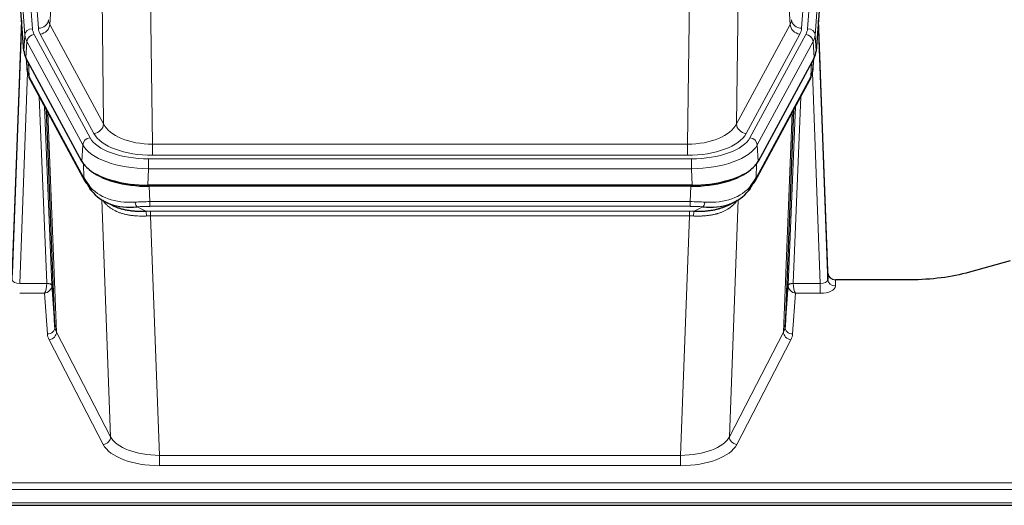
# Model space of a CAD drawing. Header units: inches. Extents: x 0 to 23760, y -13 to 16800.
# Tile 186 of 222: x 17247 to 17639, y 13660 to 13853. Entities that reach past the tile are written whole.
import ezdxf

# ---------------------------------------------------------------- set-up
doc = ezdxf.new("R2010")
doc.units = ezdxf.units.IN
doc.layers.add('254', color=7, linetype='Continuous', true_color=0xffffff)

msp = doc.modelspace()

# ---------------------------------------------------------------- linework, layer by layer
at = {"layer": '254', "color": 110, "linetype": 'Continuous', "lineweight": 13}
for p, q in [((17239.356, 14022.849), (17252.467, 13849.489)), ((17560.54, 13849.489), (17573.651, 14022.849)), ((17249.473, 13846.919), (17236.362, 14020.279)), ((17241.748, 14022.414), (17254.814, 13849.641)), ((17571.259, 14022.414), (17558.193, 13849.641)), ((17576.645, 14020.279), (17563.534, 13846.919)), ((17263.739, 13925.411), (17259.387, 13851.159)), ((17553.62, 13851.159), (17549.268, 13925.411)), ((17280.739, 13811.615), (17279.782, 13887.266)), ((17533.226, 13887.266), (17532.268, 13811.615)), ((17299.214, 13880.076), (17300.182, 13803.58)), ((17512.825, 13803.58), (17513.793, 13880.076)), ((17259.387, 13851.159), (17280.739, 13811.615)), ((17532.268, 13811.615), (17553.62, 13851.159)), ((17249.099, 13840.546), (17249.473, 13846.919)), ((17253.164, 13847.198), (17275.338, 13806.132)), ((17276.863, 13807.807), (17255.511, 13847.35)), ((17536.144, 13807.807), (17557.496, 13847.35)), ((17537.669, 13806.132), (17559.843, 13847.198)), ((17563.534, 13846.919), (17563.908, 13840.546)), ((17250.257, 13844.341), (17249.884, 13837.969)), ((17272.431, 13803.276), (17250.257, 13844.341)), ((17562.75, 13844.341), (17540.576, 13803.276)), ((17563.123, 13837.969), (17562.75, 13844.341)), ((17250.014, 13837.728), (17250.368, 13833.044)), ((17250.935, 13836.022), (17251.153, 13830.464)), ((17561.854, 13830.464), (17562.072, 13836.022)), ((17562.639, 13833.044), (17562.993, 13837.728)), ((17250.518, 13832.072), (17247.387, 13748.22)), ((17565.62, 13748.22), (17562.489, 13832.072)), ((17251.153, 13830.464), (17272.901, 13790.189)), ((17540.106, 13790.189), (17561.854, 13830.464)), ((17258.193, 13748.307), (17255.171, 13822.359)), ((17557.836, 13822.359), (17554.814, 13748.307)), ((17257.298, 13818.419), (17260.191, 13747.541)), ((17258.537, 13816.124), (17262.005, 13728.913)), ((17551.002, 13728.913), (17554.47, 13816.124)), ((17552.816, 13747.541), (17555.709, 13818.419)), ((17300.182, 13799.167), (17300.182, 13803.58)), ((17300.182, 13803.58), (17512.825, 13803.58)), ((17512.825, 13799.167), (17512.825, 13803.58)), ((17272.138, 13796.754), (17272.431, 13803.276)), ((17540.576, 13803.276), (17540.869, 13796.754)), ((17272.901, 13790.189), (17272.724, 13795.824)), ((17298.593, 13797.743), (17514.414, 13797.743)), ((17298.593, 13793.838), (17298.593, 13797.743)), ((17512.825, 13799.167), (17300.182, 13799.167)), ((17514.414, 13793.838), (17514.414, 13797.743)), ((17540.283, 13795.824), (17540.106, 13790.189)), ((17298.593, 13793.838), (17298.3, 13787.316)), ((17514.414, 13793.838), (17298.593, 13793.838)), ((17514.707, 13787.316), (17514.414, 13793.838)), ((17298.892, 13786.835), (17299.083, 13780.743)), ((17513.924, 13780.743), (17514.115, 13786.835)), ((17283.49, 13687.298), (17280.054, 13781.438)), ((17299.083, 13778.878), (17299.083, 13780.743)), ((17299.083, 13780.743), (17513.924, 13780.743)), ((17513.924, 13778.878), (17513.924, 13780.743)), ((17532.953, 13781.438), (17529.517, 13687.298)), ((17294.059, 13778.65), (17297.512, 13776.904)), ((17513.924, 13778.878), (17299.083, 13778.878)), ((17299.425, 13775.07), (17299.425, 13776.936)), ((17299.425, 13776.936), (17513.582, 13776.936)), ((17513.582, 13775.07), (17513.582, 13776.936)), ((17515.495, 13776.904), (17518.948, 13778.65)), ((17299.425, 13775.07), (17302.899, 13679.895)), ((17513.582, 13775.07), (17299.425, 13775.07)), ((17510.109, 13679.895), (17513.582, 13775.07)), ((17571.601, 13749.667), (17571.611, 13747.219)), ((17247.387, 13748.22), (17258.192, 13748.22)), ((17554.815, 13748.22), (17565.62, 13748.22)), ((17565.62, 13748.22), (17565.62, 13744.305)), ((17247.387, 13744.305), (17257.229, 13744.305)), ((17258.423, 13728.157), (17257.229, 13744.305)), ((17555.778, 13744.305), (17554.584, 13728.157)), ((17565.62, 13744.305), (17555.778, 13744.305)), ((17280.581, 13684.235), (17259.096, 13725.85)), ((17262.005, 13728.913), (17283.49, 13687.298)), ((17529.517, 13687.298), (17551.002, 13728.913)), ((17553.911, 13725.85), (17532.426, 13684.235)), ((17302.899, 13679.895), (17302.899, 13675.793)), ((17302.899, 13679.895), (17510.109, 13679.895)), ((17510.109, 13679.895), (17510.109, 13675.793)), ((17510.109, 13675.793), (17302.899, 13675.793)), ((17128.504, 13669.033), (17685.504, 13669.033)), ((17128.504, 13666.299), (17685.504, 13666.299)), ((17128.504, 13661.051), (17685.504, 13661.051))]:
    msp.add_line(p, q, dxfattribs=at)
at = {"layer": '254', "color": 2, "linetype": 'Continuous', "lineweight": 25}
for p, q in [((17249.099, 13840.546), (17235.982, 14014)), ((17577.026, 14014), (17563.908, 13840.546)), ((17248.163, 13852.928), (17244.405, 13752.289)), ((17568.602, 13752.289), (17564.844, 13852.928)), ((17244.394, 13749.752), (17248.083, 13848.534)), ((17564.924, 13848.534), (17568.613, 13749.752)), ((17272.138, 13796.754), (17249.884, 13837.969)), ((17250.012, 13837.732), (17250.375, 13832.93)), ((17250.368, 13833.044), (17250.198, 13837.388)), ((17563.123, 13837.969), (17540.869, 13796.754)), ((17562.632, 13832.93), (17562.995, 13837.732)), ((17562.809, 13837.388), (17562.639, 13833.044)), ((17250.368, 13833.044), (17250.375, 13832.93)), ((17562.632, 13832.93), (17562.639, 13833.044)), ((17251.513, 13829.134), (17273.26, 13788.859)), ((17539.747, 13788.859), (17561.495, 13829.134)), ((17261.419, 13730.924), (17257.992, 13817.134)), ((17555.016, 13817.134), (17551.588, 13730.924)), ((17514.707, 13787.316), (17298.3, 13787.316)), ((17514.115, 13786.835), (17298.892, 13786.835)), ((17281.401, 13780.682), (17284.145, 13779.296)), ((17528.813, 13779.271), (17531.606, 13780.682)), ((17641.048, 13757.239), (17624.883, 13752.708)), ((17568.613, 13749.752), (17568.602, 13752.289)), ((17601.504, 13749.667), (17571.601, 13749.667)), ((17260.191, 13747.541), (17261.419, 13730.924)), ((17551.588, 13730.924), (17552.816, 13747.541)), ((17128.504, 13660.035), (17685.504, 13660.035))]:
    msp.add_line(p, q, dxfattribs=at)
at = {"layer": '254', "color": 110, "linetype": 'Continuous', "lineweight": 13}
for centre, major_axis, ratio, start_param, end_param in [((17248.083, 13846.381), (0.214, 6.443), 0.0117452, 0.5090713, 1.2305416), ((17254.814, 13853.189), (3.989, 0.302), 0.8864705, 4.6454478, 6.1638843), ((17255.511, 13850.898), (3.52, 1.9), 0.8606628, 4.2773553, 5.7957917), ((17278.832, 13853.58), (20.038, 0.241), 0.4621297, 3.1708089, 3.3799603), ((17534.175, 13853.58), (-20.038, 0.241), 0.4621297, 2.903225, 3.1123764), ((17557.496, 13850.898), (3.52, -1.9), 0.8606628, 3.6289862, 5.1474227), ((17558.193, 13853.189), (3.989, -0.302), 0.8864705, 3.2608937, 4.7793301), ((17564.924, 13846.381), (-0.214, 6.443), 0.0117452, 5.0526437, 5.774114), ((17251.081, 13848.443), (2.998, -0.112), 0.4302668, 3.1576572, 3.7226285), ((17252.467, 13846.828), (2.991, 0.226), 0.8864705, 1.5038552, 3.0222916), ((17276.485, 13847.218), (-27.028, 0.171), 0.4605352, 0.0378207, 0.2469722), ((17253.164, 13844.537), (2.64, 1.425), 0.8606628, 1.1357626, 2.6541991), ((17276.485, 13849.879), (24.033, 0.005), 0.4611335, 3.1763491, 3.3855005), ((17278.832, 13850.032), (24.033, 0.005), 0.4611335, 3.1763491, 3.3855005), ((17534.175, 13850.032), (-24.033, 0.005), 0.4611335, 2.8976848, 3.1068362), ((17536.522, 13849.879), (-24.033, 0.005), 0.4611335, 2.8976848, 3.1068362), ((17559.843, 13844.537), (2.64, -1.425), 0.8606628, 0.4873936, 2.00583), ((17560.54, 13846.828), (2.991, -0.226), 0.8864705, 0.119301, 1.6377375), ((17536.522, 13847.218), (27.028, 0.171), 0.4605352, 6.0362132, 6.2453646), ((17561.926, 13848.443), (2.998, 0.112), 0.4302668, 5.7021495, 6.2671208), ((17278.163, 13813.255), (-27.538, 20.422), 0.1820488, 0.3394765, 0.3714569), ((17255.032, 13831.035), (3.52, 1.9), 0.8606628, 2.7414655, 3.1415888), ((17557.975, 13831.035), (3.52, -1.9), 0.8606628, 0.0000038, 0.4001271), ((17534.844, 13813.255), (27.538, 20.422), 0.1820485, 5.9117292, 5.9437095), ((17276.863, 13811.355), (3.52, 1.9), 0.8606628, 4.2773553, 5.7957917), ((17300.103, 13814.188), (-20.002, 0.126), 0.5302672, 0.2567917, 1.5781041), ((17512.905, 13814.188), (20.002, 0.126), 0.5302672, 4.7050812, 6.0263936), ((17536.144, 13811.355), (-3.52, 1.9), 0.8606628, 0.4873936, 2.00583), ((17300.103, 13810.64), (-24.002, 0.049), 0.477994, 0.2537759, 1.5750883), ((17512.905, 13810.64), (24.002, 0.049), 0.477994, 4.708097, 6.0294094), ((17275.338, 13803.471), (2.64, 1.425), 0.8606628, 1.1357626, 2.6541991), ((17298.645, 13808.84), (24.02, 0.03), 0.4619935, 3.3853572, 4.7096668), ((17514.362, 13808.84), (-24.02, 0.03), 0.4619935, 1.5735185, 2.8978281), ((17537.669, 13803.471), (2.64, -1.425), 0.8606628, 0.4873936, 2.00583), ((17298.645, 13806.179), (-27.018, 0.111), 0.4567867, 0.246464, 1.5707737), ((17514.362, 13806.179), (27.018, 0.111), 0.4567867, 4.7124116, 6.0367213), ((17276.78, 13790.759), (3.52, 1.9), 0.8606628, 2.7414655, 3.1415888), ((17536.228, 13790.759), (3.52, -1.9), 0.8606628, 0.0000038, 0.4001271), ((17298.829, 13802.127), (25.329, 12.681), 0.6929209, 3.2824386, 4.1662755), ((17514.178, 13802.127), (-25.329, 12.681), 0.6929209, 2.1169098, 3.0007467), ((17299.732, 13773.309), (-27.015, 0.091), 0.2751837, 4.7373543, 4.9581852), ((17294.059, 13782.485), (-0.368, 3.983), 0.2964475, 2.0527062, 2.8396422), ((17513.275, 13773.309), (27.015, 0.091), 0.2751837, 1.3250001, 1.545831), ((17518.948, 13782.485), (-0.368, -3.983), 0.2964475, 0.3019504, 1.0888865), ((17299.732, 13769.474), (-23.017, 0.318), 0.4083138, 4.7462544, 4.9670852), ((17300.214, 13767.123), (-24.025, 0.387), 0.4081205, 4.7518285, 4.8316761), ((17297.512, 13773.069), (0.131, -3.998), 0.1099517, 2.0830946, 2.8518059), ((17512.793, 13767.123), (24.025, 0.387), 0.4081205, 1.4515092, 1.5313568), ((17513.275, 13769.474), (23.017, 0.318), 0.4083138, 1.3161001, 1.5369309), ((17515.495, 13773.069), (0.131, 3.998), 0.1099517, 0.2897867, 1.0584981), ((17300.214, 13763.288), (-20.023, 0.877), 0.5868265, 4.777515, 4.8573626), ((17512.793, 13763.288), (20.023, 0.877), 0.5868265, 1.4258227, 1.5056703), ((17247.399, 13749.843), (3.004, 0.138), 0.5390598, 3.1127167, 4.683513), ((17565.608, 13749.843), (-3.004, 0.138), 0.5390598, 1.5996723, 3.1704686), ((17571.611, 13749.843), (-3, -0.013), 0.8746179, 0.0299147, 1.5670846), ((17257.229, 13746.929), (0.506, 2.997), 0.2740591, 3.694004, 5.2037138), ((17257.229, 13746.929), (2.669, 1.608), 0.8008031, 4.262859, 5.7725688), ((17257.193, 13748.276), (-1.001, 0.011), 0.9036686, 3.0924532, 3.1882188), ((17258.192, 13747.359), (1.996, -0.13), 0.4297663, 0.0674602, 1.5988341), ((17258.193, 13747.446), (1.998, 0.082), 0.4302193, 0.0160628, 1.553239), ((17257.193, 13747.415), (2.996, 0.15), 0.8842158, 6.1784609, 6.2742264), ((17555.814, 13747.415), (-2.996, 0.15), 0.8842159, 0.0089589, 0.1047244), ((17554.814, 13747.446), (1.998, -0.082), 0.4302193, 1.5883537, 3.1255299), ((17554.815, 13747.359), (-1.996, -0.13), 0.4297663, 4.6843512, 6.2157251), ((17555.778, 13746.929), (-2.669, 1.608), 0.8008031, 0.5106166, 2.0203264), ((17555.814, 13748.276), (1.001, 0.011), 0.9036694, 3.0949665, 3.1907321), ((17555.778, 13746.929), (-0.506, 2.997), 0.2740591, 1.0794715, 2.5891813), ((17565.608, 13747.219), (-6.003, 0.008), 0.4854373, 1.5734916, 3.1442879), ((17258.423, 13730.781), (-2.992, -0.221), 0.8740585, 1.5062672, 3.1117425), ((17281.422, 13731.178), (-20.016, 0.121), 0.4848834, 0.0387668, 0.248091), ((17531.585, 13731.178), (20.016, 0.121), 0.4848834, 6.0350943, 6.2444185), ((17554.584, 13730.781), (2.992, -0.221), 0.8740585, 3.1714428, 4.7769181), ((17281.422, 13728.554), (-23.014, 0.002), 0.4845187, 0.0358431, 0.2451673), ((17259.096, 13728.474), (-2.666, -1.376), 0.8484453, 1.1579292, 2.76165), ((17553.911, 13728.474), (2.666, -1.376), 0.8484453, 3.5215353, 5.1252561), ((17531.585, 13728.554), (23.014, 0.002), 0.4845187, 6.038018, 6.2473422), ((17280.581, 13686.859), (-2.666, -1.376), 0.8484453, 1.1579292, 2.76165), ((17302.905, 13689.568), (-20.013, 0.104), 0.483363, 0.2476114, 1.5729934), ((17510.102, 13689.568), (20.013, 0.104), 0.483363, 4.7101919, 6.0355739), ((17532.426, 13686.859), (2.666, -1.376), 0.8484453, 3.5215353, 5.1252561), ((17302.905, 13686.944), (23.012, 0.004), 0.4845836, 3.3866449, 4.7120269), ((17510.102, 13686.944), (-23.012, 0.004), 0.4845836, 1.5711584, 2.8965404)]:
    msp.add_ellipse(centre, major_axis=major_axis, ratio=ratio, start_param=start_param, end_param=end_param, dxfattribs=at)
at = {"layer": '254', "color": 2, "linetype": 'Continuous', "lineweight": 25}
for centre, major_axis, ratio, start_param, end_param in [((17276.12, 13840.985), (27.037, 0.006), 0.4611335, 3.1763491, 3.3855005), ((17536.887, 13840.985), (-27.037, 0.006), 0.4611335, 2.8976848, 3.1068362), ((17278.163, 13813.255), (-27.174, 22.247), 0.2659533, 0.2482948, 0.280275), ((17277.013, 13842.531), (26.161, 11.46), 0.4493681, 3.0159633, 3.1613144), ((17535.995, 13842.531), (-26.161, 11.46), 0.4493681, 3.1218709, 3.267222), ((17534.844, 13813.255), (27.174, 22.247), 0.2659527, 6.0029111, 6.0348913), ((17254.866, 13831.355), (3.584, 1.776), 0.8816114, 2.7716102, 3.1419462), ((17558.141, 13831.355), (3.584, -1.776), 0.8816114, 6.2824956, 6.6531678), ((17298.358, 13799.8), (27.023, 0.034), 0.4619935, 3.3853572, 3.670307), ((17514.649, 13799.8), (-27.023, 0.034), 0.4619935, 2.6128783, 2.8978281), ((17298.918, 13799.309), (27.01, 0.015), 0.4618579, 3.6271853, 4.7111791), ((17298.358, 13799.8), (27.023, 0.034), 0.4619935, 3.670307, 4.7096668), ((17514.089, 13799.309), (-27.01, 0.015), 0.4618579, 1.5720062, 2.656), ((17514.649, 13799.8), (-27.023, 0.034), 0.4619935, 1.5735185, 2.6128783), ((17299.732, 13773.309), (-27.355, 20.182), 0.1876908, 0.3765826, 0.5974134), ((17276.78, 13790.759), (3.52, 1.9), 0.8606628, 3.1415888, 3.5094104), ((17297.036, 13770.447), (-23.434, 19.972), 0.1471226, 0.3626514, 0.5834823), ((17515.971, 13770.447), (23.434, 19.972), 0.1471226, 5.6997031, 5.9205339), ((17513.275, 13773.309), (27.355, 20.182), 0.1876908, 5.6857719, 5.9066027), ((17536.228, 13790.759), (3.52, -1.9), 0.8606628, 5.9153676, 6.2831892), ((17278.556, 13788.077), (3.195, 2.407), 0.6715965, 2.6043549, 3.391291), ((17298.829, 13802.127), (23.359, 16.381), 0.7286412, 3.1732971, 4.057134), ((17514.178, 13802.127), (-23.359, 16.381), 0.7286412, 2.2260513, 3.1098882), ((17534.451, 13788.077), (3.195, -2.407), 0.6715965, 6.033487, 6.820423), ((17571.6, 13752.38), (-3, 0.002), 0.9042699, 0.0343167, 1.5714866)]:
    msp.add_ellipse(centre, major_axis=major_axis, ratio=ratio, start_param=start_param, end_param=end_param, dxfattribs=at)
for points in [[(17251.282, 13829.579), (17251.392, 13829.357), (17251.513, 13829.134)], [(17561.495, 13829.134), (17561.615, 13829.357), (17561.725, 13829.579)]]:
    msp.add_open_spline(points, degree=2, dxfattribs=at)
at = {"layer": '254', "color": 110, "linetype": 'Continuous', "lineweight": 13}
for points in [[(17297.831, 13775.041), (17297.342, 13775.021), (17296.858, 13775.008), (17295.898, 13774.999), (17295.423, 13775.003), (17294.481, 13775.029), (17294.014, 13775.051), (17293.089, 13775.116), (17292.63, 13775.158), (17291.949, 13775.237), (17291.723, 13775.266), (17291.385, 13775.314), (17291.273, 13775.331), (17291.05, 13775.365), (17290.939, 13775.383), (17290.387, 13775.477), (17289.956, 13775.561), (17289.112, 13775.752), (17288.288, 13775.964), (17287.502, 13776.219), (17286.736, 13776.495), (17286.362, 13776.644), (17285.953, 13776.824), (17285.908, 13776.844), (17285.817, 13776.885), (17285.772, 13776.906), (17285.638, 13776.968), (17285.372, 13777.093), (17285.114, 13777.224), (17284.609, 13777.491), (17284.287, 13777.678), (17283.671, 13778.069), (17283.376, 13778.272), (17282.816, 13778.693), (17282.55, 13778.912), (17282.172, 13779.251), (17282.049, 13779.365), (17281.871, 13779.54), (17281.813, 13779.599), (17281.697, 13779.717), (17281.641, 13779.776), (17281.363, 13780.074), (17281.158, 13780.317), (17280.78, 13780.81), (17280.607, 13781.06), (17280.452, 13781.312)], [(17532.555, 13781.312), (17532.4, 13781.06), (17532.228, 13780.811), (17531.852, 13780.321), (17531.649, 13780.08), (17531.211, 13779.609), (17530.977, 13779.378), (17530.477, 13778.929), (17530.211, 13778.709), (17529.789, 13778.39), (17529.644, 13778.286), (17529.421, 13778.131), (17529.346, 13778.08), (17529.193, 13777.979), (17529.116, 13777.929), (17528.728, 13777.683), (17528.405, 13777.496), (17527.735, 13777.14), (17527.041, 13776.804), (17526.3, 13776.506), (17525.534, 13776.229), (17525.14, 13776.1), (17524.682, 13775.967), (17524.631, 13775.952), (17524.528, 13775.923), (17524.477, 13775.909), (17524.322, 13775.867), (17524.011, 13775.784), (17523.696, 13775.708), (17523.061, 13775.563), (17522.631, 13775.479), (17521.756, 13775.33), (17521.312, 13775.267), (17520.41, 13775.161), (17519.953, 13775.118), (17519.256, 13775.069), (17519.021, 13775.055), (17518.668, 13775.038), (17518.549, 13775.033), (17518.311, 13775.024), (17518.192, 13775.02), (17517.596, 13775.003), (17517.116, 13774.999), (17516.151, 13775.008), (17515.665, 13775.021), (17515.176, 13775.041)]]:
    msp.add_open_spline(points, degree=3, knots=[0, 0, 0, 0, 0.0625, 0.0625, 0.125, 0.125, 0.1875, 0.1875, 0.25, 0.25, 0.28125, 0.28125, 0.296875, 0.296875, 0.3125, 0.3125, 0.375, 0.375, 0.4375, 0.5, 0.5, 0.5625, 0.5625, 0.5703125, 0.5703125, 0.578125, 0.578125, 0.59375, 0.625, 0.625, 0.6875, 0.6875, 0.75, 0.75, 0.8125, 0.8125, 0.84375, 0.84375, 0.859375, 0.859375, 0.875, 0.875, 0.9375, 0.9375, 1, 1, 1, 1], dxfattribs=at)
at = {"layer": '254', "color": 2, "linetype": 'Continuous', "lineweight": 25}
for points, knots in [([(17284.094, 13779.322), (17284.197, 13779.27), (17284.301, 13779.218), (17284.498, 13779.124), (17284.591, 13779.08), (17284.731, 13779.016), (17284.779, 13778.995), (17284.873, 13778.952), (17285.3, 13778.764), (17285.742, 13778.588), (17286.548, 13778.298), (17287.377, 13778.029), (17288.25, 13777.801), (17289.144, 13777.593), (17289.602, 13777.499), (17290.189, 13777.395), (17290.307, 13777.375), (17290.544, 13777.335), (17290.664, 13777.316), (17291.023, 13777.261), (17291.264, 13777.228), (17291.989, 13777.134), (17292.476, 13777.082), (17293.46, 13776.998), (17293.957, 13776.966), (17294.958, 13776.92), (17295.462, 13776.905), (17296.481, 13776.893), (17296.994, 13776.895), (17297.512, 13776.904)], [0, 0, 0, 0, 0.0294734, 0.0294734, 0.0550135, 0.0550135, 0.0677836, 0.0677836, 0.0805537, 0.1827144, 0.1827144, 0.2848751, 0.3870358, 0.3870358, 0.4891965, 0.4891965, 0.5147367, 0.5147367, 0.5402769, 0.5402769, 0.5913572, 0.5913572, 0.6935179, 0.6935179, 0.7956786, 0.7956786, 0.8978393, 0.8978393, 1, 1, 1, 1]), ([(17515.495, 13776.904), (17516.013, 13776.895), (17516.528, 13776.893), (17517.554, 13776.905), (17518.064, 13776.92), (17518.698, 13776.95), (17518.825, 13776.956), (17519.078, 13776.971), (17519.204, 13776.978), (17519.581, 13777.003), (17519.83, 13777.022), (17520.572, 13777.086), (17521.059, 13777.139), (17522.018, 13777.263), (17522.49, 13777.336), (17523.418, 13777.502), (17523.875, 13777.595), (17524.548, 13777.752), (17524.771, 13777.807), (17525.102, 13777.894), (17525.212, 13777.924), (17525.376, 13777.969), (17525.43, 13777.985), (17525.539, 13778.016), (17526.025, 13778.157), (17526.494, 13778.31), (17527.299, 13778.602), (17527.997, 13778.88), (17528.652, 13779.189), (17528.933, 13779.332)], [0, 0, 0, 0, 0.1020877, 0.1020877, 0.2041754, 0.2041754, 0.2296973, 0.2296973, 0.2552192, 0.2552192, 0.3062631, 0.3062631, 0.4083508, 0.4083508, 0.5104385, 0.5104385, 0.6125262, 0.6125262, 0.66357, 0.66357, 0.6890919, 0.6890919, 0.7018529, 0.7018529, 0.7146139, 0.8167015, 0.8167015, 0.9187892, 1, 1, 1, 1]), ([(17624.883, 13752.708), (17621.35, 13751.718), (17617.548, 13750.953), (17609.665, 13749.928), (17605.585, 13749.667), (17601.504, 13749.667)], [0, 0, 0, 0, 0.5, 0.5, 1, 1, 1, 1])]:
    msp.add_open_spline(points, degree=3, knots=knots, dxfattribs=at)

doc.saveas('drawing.dxf')
